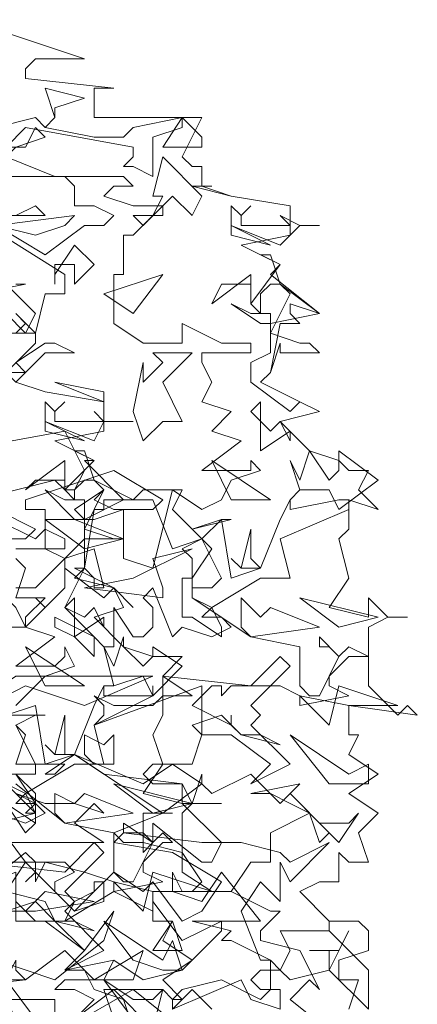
# Model space of a CAD drawing. Header units: millimetres. Extents: x 4234 to 4704, y 1542 to 2004.
# Tile 71 of 256: x 4252.52 to 4256.56, y 1738.83 to 1748.83. Entities that reach past the tile are written whole.
import ezdxf

# ---------------------------------------------------------------- set-up
doc = ezdxf.new("R2010")
doc.units = ezdxf.units.MM
doc.layers.add('BOD', color=40, linetype='Continuous')

# ---------------------------------------------------------------- blocks, each defined once
blk = doc.blocks.new('A$Cf9015526')
at = {"color": 116, "lineweight": 0, "true_color": 0x136734}
for points in [[(1.7766, 3.5754), (1.9098, 3.5309), (2.0431, 3.4865), (1.932, 3.4865), (1.9098, 3.4643), (1.9098, 3.4421), (2.1097, 3.4199), (2.0875, 3.4199), (2.0653, 3.4199), (2.0653, 3.3533), (2.3095, 3.3533), (2.2651, 3.2645), (2.2873, 3.2423), (2.3095, 3.2423), (2.3095, 3.1978), (2.2873, 3.1978), (2.3762, 3.1756), (2.5094, 3.1534), (2.5094, 3.0868), (2.3984, 3.0646), (2.4872, 3.0202), (2.465, 2.998), (2.576, 2.9091), (2.465, 2.8869), (2.465, 2.8647), (2.5316, 2.8425), (2.5538, 2.8425), (2.576, 2.8203), (2.4872, 2.8203), (2.4872, 2.8425), (2.465, 2.7759), (2.4428, 2.7537), (2.5316, 2.7093), (2.576, 2.6871), (2.4872, 2.6649), (2.5538, 2.5982), (2.6204, 2.576), (2.6427, 2.5538), (2.6871, 2.5538), (2.6649, 2.5094), (2.7093, 2.465), (2.6427, 2.4872), (2.6427, 2.4206), (2.6204, 2.3984), (2.6427, 2.3095), (2.5982, 2.2429), (2.6871, 2.2207), (2.6871, 2.2651), (2.7315, 2.2207), (2.7759, 2.2207), (2.7315, 2.2207), (2.6871, 2.1985), (2.6871, 2.0653), (2.7537, 1.9986), (2.7759, 2.0209), (2.7981, 1.9986), (2.6427, 2.0209), (2.6427, 1.9542), (2.6649, 1.9542), (2.6427, 1.9098), (2.7093, 1.8654), (2.6427, 1.821), (2.7093, 1.7766), (2.6649, 1.7322), (2.6871, 1.6655), (2.6427, 1.6655), (2.6204, 1.6877), (2.6204, 1.6211), (2.5982, 1.6211), (2.576, 1.6211), (2.5316, 1.5989), (2.5982, 1.5323), (2.6649, 1.5323), (2.6871, 1.5101), (2.6871, 1.4657), (2.6204, 1.4435), (2.6204, 1.4213), (2.6204, 1.3991), (2.6649, 1.3991), (2.6427, 1.3324)], [(1.8876, 3.1312), (1.932, 3.1534), (1.9542, 3.1312), (1.8654, 3.1312)], [(1.8432, 3.109), (1.9542, 3.0424), (2.0431, 3.109), (2.0875, 3.109), (2.1097, 3.1312), (2.0653, 3.1534), (2.0209, 3.1534), (2.0209, 3.1978), (1.9986, 3.22), (1.9542, 3.22), (2.1319, 3.22), (2.1541, 3.1978), (2.1097, 3.1978), (2.0875, 3.1756), (2.1541, 3.1534), (2.2207, 3.1534), (2.1541, 3.0868), (2.1319, 3.0868), (2.1319, 2.998), (2.1097, 2.998), (2.1097, 2.8869), (2.1763, 2.8425), (2.2651, 2.8425), (2.2651, 2.8869), (2.354, 2.8425), (2.3762, 2.8425), (2.4206, 2.8425), (2.4206, 2.8203), (2.3095, 2.8203), (2.3095, 2.7981), (2.3318, 2.7537), (2.3095, 2.7093), (2.3762, 2.6871), (2.3318, 2.6427), (2.3984, 2.6205), (2.3095, 2.5538), (2.3984, 2.5538), (2.4206, 2.5538), (2.4206, 2.576), (2.4428, 2.5538), (2.3762, 2.5316), (2.354, 2.4872), (2.3095, 2.465), (2.2429, 2.5094), (2.1985, 2.3318), (2.1319, 2.354), (2.1319, 2.465), (2.0653, 2.4428), (2.0431, 2.4428), (2.0209, 2.465), (2.0875, 2.5094), (2.0653, 2.4872), (2.1097, 2.465), (2.1319, 2.465), (2.1985, 2.465), (2.2207, 2.4872), (2.1097, 2.5538), (1.9098, 2.4872), (1.9098, 2.465), (1.9542, 2.465), (1.9542, 2.3762), (1.9986, 2.354), (2.0653, 2.3762), (2.0875, 2.2873), (2.0653, 2.2873), (2.0653, 2.3095), (2.0431, 2.3318), (1.9986, 2.2429), (2.0653, 2.1763), (2.0875, 2.1541), (2.1097, 2.1541), (2.1097, 2.2429), (2.1541, 2.1763), (2.1763, 2.1763), (2.1985, 2.1985), (2.1985, 2.2429), (2.1763, 2.2651), (2.1985, 2.2873), (2.2429, 2.1763), (2.2651, 2.1985), (2.3318, 2.1763), (2.3762, 2.1985), (2.354, 2.2207), (2.3095, 2.2207), (2.3318, 2.2429), (2.2873, 2.2651), (2.2873, 2.354), (2.2651, 2.3762), (2.3095, 2.3984), (2.2873, 2.4206), (2.3762, 2.4428), (2.354, 2.4428), (2.3095, 2.3984), (2.3318, 2.3762), (2.2873, 2.3095), (2.2873, 2.2651), (2.4206, 2.1763), (2.5316, 2.1541), (2.5316, 2.0653), (2.5538, 2.0431), (2.576, 2.0431), (2.6204, 2.1319), (2.5982, 2.1541), (2.576, 2.1541), (2.576, 2.1763), (2.6204, 2.1319), (2.6427, 2.1541), (2.6871, 2.1319), (2.6427, 2.1319), (2.5982, 2.0875), (2.5982, 2.0653), (2.6427, 2.0431), (2.5316, 2.0209), (2.5316, 2.0431), (2.4872, 2.0653), (2.3762, 2.0653), (2.354, 2.0431), (2.354, 2.0653), (2.3318, 2.0653), (2.2873, 2.0209), (2.3762, 1.9764), (2.3762, 1.9986), (2.3762, 1.9764), (2.3984, 1.9542), (2.4428, 1.9542), (2.4872, 1.932), (2.3984, 1.9542), (2.354, 1.9986), (2.2873, 1.9764), (2.3095, 1.9542), (2.2873, 1.8876), (2.2651, 1.8876), (2.1985, 1.8876), (2.1763, 1.8654), (2.1985, 1.8432), (2.2651, 1.8432), (2.0875, 1.8654), (2.0209, 1.9098), (1.9542, 1.8654), (1.9764, 1.8654), (1.9986, 1.8876), (1.9098, 1.8876), (1.8876, 1.8876)], [(1.8654, 1.7988), (1.9098, 1.7322), (1.932, 1.7544), (1.932, 1.7988), (1.8876, 1.821), (1.9542, 1.7988), (2.0209, 1.7988), (2.0875, 1.7766), (2.0653, 1.7988), (2.0209, 1.7544), (2.0875, 1.71), (1.8654, 1.71)], [(1.8876, 1.6655), (1.9986, 1.6655), (2.0209, 1.6433), (1.9764, 1.6211), (1.9764, 1.5989), (2.0209, 1.5545), (2.0653, 1.5989), (2.0653, 1.6211), (2.0875, 1.6211), (2.0875, 1.5767), (2.0209, 1.5545), (1.932, 1.6433), (1.9098, 1.6211), (1.932, 1.6433), (1.932, 1.6655), (1.9098, 1.6877), (1.7988, 1.5989)], [(1.8876, 1.5767), (1.932, 1.5323), (1.9764, 1.5323), (2.0431, 1.4657), (2.1097, 1.5545), (2.0875, 1.4879), (1.9764, 1.3991), (1.8432, 1.4435)], [(1.8876, 1.3102), (1.8654, 1.3546), (1.9764, 1.3546), (1.9764, 1.3102)], [(1.9986, 1.288), (2.1541, 1.3768), (2.2651, 1.288)], [(2.3318, 1.3324), (2.2873, 1.3768), (2.2651, 1.3546), (2.2429, 1.3546), (2.2651, 1.3768), (2.354, 1.3991), (2.4428, 1.3546), (2.465, 1.3768), (2.465, 1.4435), (2.3762, 1.4879), (2.354, 1.4879), (2.3762, 1.5101), (2.2873, 1.5323), (2.4428, 1.5323), (2.354, 1.6433), (2.3095, 1.5767), (2.2429, 1.5989), (2.2429, 1.6433), (2.2651, 1.5989), (2.2873, 1.5989), (2.3095, 1.6211), (2.2651, 1.6877), (2.1763, 1.71), (2.1319, 1.71), (2.1097, 1.7322), (2.2207, 1.7766), (2.2429, 1.7766), (2.2207, 1.7766), (2.1763, 1.7766), (2.1763, 1.71), (2.1763, 1.6877), (2.1985, 1.71), (2.1985, 1.7544), (2.3095, 1.6655), (2.3318, 1.6655), (2.354, 1.71), (2.2651, 1.7988), (2.2873, 1.7988), (2.3095, 1.8654), (2.3095, 1.8432), (2.3318, 1.821), (2.4206, 1.8654), (2.4872, 1.7988), (2.5094, 1.821), (2.576, 1.7544), (2.6427, 1.7544), (2.6649, 1.7766), (2.6204, 1.71), (2.5538, 1.7766), (2.465, 1.7322), (2.465, 1.6655), (2.4206, 1.6655), (2.3762, 1.5989), (2.465, 1.5545), (2.4872, 1.5545), (2.4428, 1.5101), (2.4428, 1.4879), (2.5316, 1.4657), (2.576, 1.3768), (2.5538, 1.3991), (2.5094, 1.3546), (2.6204, 1.2658)], [(1.8654, 2.1985), (1.9098, 2.1985), (1.9542, 2.2429), (1.932, 2.2651), (1.9542, 2.2429), (1.9986, 2.2873), (1.9986, 2.3318), (1.9986, 2.354), (1.932, 2.2873), (1.9098, 2.2873), (1.8876, 2.2873)], [(1.821, 2.3984), (1.9098, 2.3984), (1.932, 2.4206), (1.8432, 2.465)], [(1.7988, 2.4872), (1.9764, 2.5316), (1.9986, 2.5094), (2.0209, 2.5094), (2.0431, 2.5538), (1.9986, 2.6427), (1.7544, 2.5982)], [(1.8654, 2.7759), (1.932, 2.8425), (1.932, 2.8647), (1.9098, 2.8647), (1.8432, 2.8647)], [(1.8876, 2.8647), (1.9098, 2.8869), (1.8876, 2.9091), (1.932, 2.8647), (1.9542, 2.9536), (1.9764, 2.9536), (1.9986, 2.9536), (1.9986, 2.998), (1.821, 3.109)], [(1.8876, 2.9758), (1.9098, 2.9758), (1.7988, 2.9536)], [(1.8876, 2.7537), (1.9542, 2.7315), (2.0875, 2.7093), (2.0875, 2.6427), (1.9764, 2.6205), (2.0653, 2.576), (2.0431, 2.576), (2.1319, 2.4872), (2.0431, 2.4428), (2.0431, 2.4206), (2.1097, 2.3984), (2.1319, 2.3984), (2.0653, 2.3984), (2.0431, 2.3984), (2.0431, 2.3318), (2.0209, 2.3095), (2.1097, 2.2873), (2.1319, 2.2429), (2.0653, 2.2207), (2.1319, 2.1541), (2.1985, 2.1319), (2.2207, 2.1319), (2.2651, 2.1319), (2.2207, 2.0875), (2.2873, 2.0431), (2.2207, 2.0431), (2.2207, 1.9986), (2.1985, 1.9542), (2.2207, 1.8876), (2.1763, 1.821), (2.2651, 1.7988), (2.2651, 1.8432), (2.2873, 1.7988), (2.354, 1.7988), (2.2873, 1.7988), (2.2651, 1.7766), (2.2651, 1.6433), (2.3318, 1.5989), (2.354, 1.5989), (2.3762, 1.5989), (2.1985, 1.5989), (2.1985, 1.5323), (2.2429, 1.5323), (2.2207, 1.4879), (2.2873, 1.4435), (2.2207, 1.3991), (2.2651, 1.3546), (2.2429, 1.3324)], [(1.8432, 2.4428), (1.932, 2.3984), (1.9542, 2.4206), (1.9986, 2.3984), (1.9986, 2.3762), (1.8876, 2.3762)], [(1.8876, 2.354), (1.9098, 2.3318), (1.8876, 2.2651), (1.9542, 2.2651), (1.9098, 2.2207), (1.9098, 2.1985), (1.9764, 2.1763), (1.8876, 2.1097), (1.9764, 2.1097), (1.9986, 2.1319), (1.9986, 2.1541), (2.0209, 2.1097), (1.9542, 2.0875), (1.932, 2.0653), (1.8876, 2.0209)], [(1.8432, 1.7766), (1.9098, 1.7544), (1.9542, 1.7766), (1.932, 1.7988), (1.8876, 1.7988), (1.9098, 1.821), (1.8654, 1.8432)], [(1.8654, 1.9986), (1.9542, 1.9986), (1.932, 1.9986), (1.8876, 1.9764), (1.9098, 1.9542), (1.8876, 1.8876)], [(1.8876, 1.8432), (1.9986, 1.7544), (2.1097, 1.7322), (2.1097, 1.6433), (2.1319, 1.6211), (2.1541, 1.6211), (2.1985, 1.71), (2.1763, 1.7322), (2.1319, 1.7322), (2.1319, 1.7544), (2.1985, 1.71), (2.2207, 1.7322), (2.2429, 1.71), (2.2207, 1.71), (2.1763, 1.6655), (2.1763, 1.6433), (2.2207, 1.6211), (2.1097, 1.5989), (2.1097, 1.6211), (2.0431, 1.6433), (1.9542, 1.6655), (1.932, 1.6211), (1.932, 1.6433), (1.9098, 1.6655), (1.8654, 1.5989), (1.9542, 1.5767), (1.9764, 1.5323), (2.0209, 1.5323), (2.0653, 1.5101), (1.9764, 1.5323), (1.932, 1.5767), (1.8654, 1.5545)], [(1.932, 1.3102), (1.8654, 1.3991), (1.8876, 1.4435), (1.8876, 1.4213), (1.9098, 1.3991), (1.9986, 1.4657), (2.0653, 1.3991), (2.0875, 1.3991), (2.1541, 1.3546), (2.1985, 1.3546), (2.2207, 1.3768), (2.1985, 1.288), (2.1097, 1.3768), (2.0209, 1.3102)], [(1.8654, 1.9986), (1.932, 2.0209), (1.9542, 1.8876), (2.0209, 1.9098), (2.0653, 2.0209), (2.0875, 2.0653), (2.0875, 2.0431), (2.1985, 2.0431), (2.1985, 2.0653), (2.1985, 2.0431), (2.0653, 1.9764), (2.0875, 1.8876), (2.0209, 1.8876), (1.9098, 1.821), (1.932, 1.7766), (1.932, 1.7544), (1.8654, 1.7988)], [(1.8654, 1.8654), (1.932, 1.8654), (1.932, 1.8876), (1.8876, 1.9764)], [(2.0209, 1.3102), (2.0653, 1.3546), (2.0209, 1.3768), (1.9764, 1.3768), (1.9986, 1.3991), (2.0875, 1.3991), (2.1097, 1.4435), (2.1763, 1.3991), (2.2651, 1.4213), (2.354, 1.5101), (2.354, 1.5323), (2.2651, 1.4879), (2.1985, 1.5767), (2.1985, 1.5545), (2.1097, 1.5989), (1.9986, 1.5323), (2.0209, 1.5767), (2.0653, 1.5989), (2.1097, 1.6433), (2.1763, 1.5989), (2.1985, 1.6211), (2.2651, 1.5323), (2.3095, 1.5545), (2.354, 1.6211), (2.2429, 1.6877), (2.1097, 1.71), (2.1319, 1.7322), (2.3095, 1.71), (2.3984, 1.71), (2.4872, 1.6877), (2.5094, 1.6655), (2.5982, 1.71), (2.5094, 1.6211), (2.4872, 1.6655), (2.4872, 1.5767), (2.4428, 1.6211), (2.3984, 1.5545), (2.4428, 1.4435), (2.465, 1.4435), (2.4872, 1.4213), (2.5094, 1.4657), (2.4872, 1.5101), (2.5982, 1.5101), (2.5982, 1.5323), (2.5982, 1.5101), (2.6871, 1.4213), (2.6871, 1.3324), (2.5982, 1.4213), (2.5094, 1.3991), (2.4872, 1.4213), (2.4428, 1.4213), (2.4206, 1.3991), (2.4428, 1.3768), (2.4872, 1.3768), (2.4872, 1.3324), (2.4206, 1.3546), (2.3984, 1.3991), (2.2429, 1.3324), (2.2429, 1.3546), (2.2207, 1.3768), (2.0875, 1.3768), (2.1097, 1.3102)]]:
    blk.add_lwpolyline(points, dxfattribs=at)
for points in [[(1.9764, 3.3755), (1.9764, 3.3533), (1.9542, 3.3311), (2.0653, 3.3089), (2.1319, 3.3089), (2.1541, 3.3311), (2.2651, 3.3533), (2.2651, 3.3311), (2.1985, 3.3089), (2.1985, 3.22), (2.1541, 3.2423), (2.1319, 3.2423), (2.1541, 3.2645), (2.1541, 3.2867), (1.9098, 3.3311), (1.8654, 3.2867), (1.7544, 3.3089), (1.932, 3.3533), (1.9542, 3.3311), (1.9764, 3.3533), (1.9542, 3.4199), (2.0431, 3.3977)], [(2.3095, 3.2867), (2.2207, 3.2867), (2.2651, 3.3533), (2.3095, 3.3089)], [(1.8876, 3.2867), (1.8654, 3.2645), (1.9764, 3.22), (1.8654, 3.22), (1.8654, 3.2423), (1.7988, 3.2423), (1.8432, 3.2867), (1.9098, 3.2867), (1.932, 3.3311), (1.9542, 3.3089)], [(2.2873, 3.1312), (2.2429, 3.1756), (2.2207, 3.1534), (2.2207, 3.1312), (2.1985, 3.1312), (2.1763, 3.109), (2.1541, 3.1312), (2.1985, 3.1312), (2.2207, 3.1756), (2.1985, 3.1756), (2.2207, 3.2645), (2.3095, 3.1756)], [(2.3095, 3.1978), (2.3762, 3.1756), (2.3095, 3.1978), (2.2873, 3.1978), (2.3318, 3.1978)], [(2.4206, 3.1534), (2.3984, 3.1312), (2.3984, 3.109), (2.4872, 3.109), (2.5094, 3.109), (2.4872, 3.1312), (2.5316, 3.109), (2.576, 3.109), (2.5316, 3.109), (2.4872, 3.0646), (2.3762, 3.109), (2.3762, 3.1534), (2.3984, 3.1312)], [(1.932, 3.0868), (1.8432, 3.109), (2.0209, 3.1312), (1.9986, 3.109)], [(2.3762, 3.0868), (2.3762, 3.109), (2.465, 3.0646)], [(2.0209, 2.9758), (2.0209, 3.0202), (1.9986, 3.0202), (1.9764, 3.0202), (1.9764, 2.9758), (1.9764, 2.998), (2.0209, 3.0646), (2.0653, 3.0202)], [(2.4872, 2.9758), (2.576, 2.9091), (2.5094, 2.9314), (2.5094, 2.9091), (2.5316, 2.8869), (2.4872, 2.8869), (2.465, 2.7759), (2.4428, 2.7537), (2.5316, 2.7093), (2.576, 2.6871), (2.5316, 2.7093), (2.5094, 2.6871), (2.4206, 2.7537), (2.4206, 2.7981), (2.465, 2.8203), (2.465, 2.8647), (2.5094, 2.9536), (2.4872, 2.9758), (2.465, 2.9758), (2.4428, 2.9536), (2.4428, 2.9091), (2.4206, 2.9314), (2.4206, 2.9758), (2.354, 2.9758), (2.3318, 2.9314), (2.4206, 2.998), (2.4206, 2.9536), (2.4206, 2.9314), (2.4872, 3.0202), (2.4428, 3.0424), (2.465, 3.0424)], [(1.9098, 2.8647), (1.8654, 2.9091), (1.8432, 2.8869), (1.8432, 2.8425), (1.821, 2.8425), (1.7988, 2.8425), (1.7766, 2.8425), (1.8432, 2.8425), (1.8432, 2.9091), (1.8432, 2.998), (1.932, 2.9091)], [(2.0875, 2.9536), (2.2207, 2.998), (2.1541, 2.9091)], [(2.4428, 2.9091), (2.465, 2.9091), (2.465, 2.8869), (2.4428, 2.8869), (2.3762, 2.9314), (2.4206, 2.9091)], [(2.0209, 2.8203), (1.9542, 2.8203), (1.9098, 2.7759), (1.8876, 2.7981), (1.9542, 2.8425), (1.9764, 2.8425)], [(2.2207, 2.7537), (2.2651, 2.6649), (2.2207, 2.6649), (2.1763, 2.6205), (2.1541, 2.6871), (2.1763, 2.7981), (2.1763, 2.7759), (2.1763, 2.7537), (2.2207, 2.7981), (2.1985, 2.8203), (2.2873, 2.8203)], [(1.8876, 2.7537), (1.9542, 2.7315), (1.8876, 2.7537), (1.8654, 2.7759), (1.9098, 2.7759)], [(2.0875, 2.7093), (1.9764, 2.7537), (2.0875, 2.7315)], [(1.9986, 2.7093), (1.9764, 2.6871), (1.9764, 2.6649), (2.0653, 2.6649), (2.0875, 2.6649), (2.0653, 2.6871), (2.0875, 2.6649), (2.1541, 2.6649), (2.0875, 2.6649), (2.0653, 2.6205), (1.9542, 2.6649), (1.9542, 2.7093), (1.9764, 2.6871)], [(2.465, 2.6427), (2.4872, 2.6649), (2.5094, 2.6205), (2.5094, 2.6427), (2.4428, 2.5982), (2.4428, 2.7093), (2.4206, 2.6871)], [(1.9542, 2.6427), (1.9542, 2.6649), (2.0431, 2.6205)], [(2.0653, 2.5316), (2.1541, 2.4872), (2.0875, 2.4872), (2.0875, 2.465), (2.0653, 2.465), (2.0431, 2.3318), (2.0209, 2.3318), (2.1097, 2.2873), (2.1541, 2.2429), (2.1097, 2.2873), (2.0875, 2.2651), (1.9986, 2.3318), (1.9986, 2.354), (2.0431, 2.3984), (2.0431, 2.4206), (2.0875, 2.5094), (2.0653, 2.5316), (2.0431, 2.5316), (2.0209, 2.5094), (2.0209, 2.4872), (1.9986, 2.5094), (1.9986, 2.5316), (1.932, 2.5316), (1.9098, 2.5094), (1.9986, 2.576), (1.9986, 2.5094), (2.0653, 2.576), (2.0209, 2.5982), (2.0431, 2.5982)], [(2.5982, 2.5316), (2.6204, 2.5538), (2.6204, 2.5982), (2.7093, 2.5316), (2.6204, 2.465), (2.5982, 2.5094), (2.5316, 2.5094), (2.5094, 2.4872), (2.5316, 2.5094), (2.5094, 2.576), (2.5316, 2.5316), (2.5538, 2.5982)], [(2.465, 2.4872), (2.3318, 2.576), (2.3762, 2.4872)], [(2.0209, 2.4872), (2.0431, 2.4872), (2.0431, 2.4428), (2.0209, 2.4428), (1.9542, 2.5094), (1.9986, 2.4872)], [(2.2429, 2.465), (2.2873, 2.4206), (2.354, 2.4428), (2.3762, 2.3095), (2.4428, 2.3318), (2.4872, 2.4428), (2.5094, 2.4872), (2.5094, 2.465), (2.6204, 2.4872), (2.6427, 2.4872), (2.6427, 2.465), (2.4872, 2.3984), (2.5094, 2.3095), (2.4428, 2.3095), (2.3318, 2.2429), (2.354, 2.1985), (2.354, 2.1763), (2.2873, 2.2207), (2.2651, 2.2207), (2.2651, 2.3095), (2.2873, 2.3095), (2.2873, 2.2873), (2.3318, 2.2873), (2.354, 2.3095), (2.3095, 2.3984), (2.2429, 2.3762), (2.1985, 2.4872), (2.1541, 2.4872), (2.1763, 2.5094), (2.2651, 2.5094)], [(2.0431, 2.3762), (1.9542, 2.4428), (1.9764, 2.4428), (2.0209, 2.4428), (2.1319, 2.3984)], [(2.4428, 2.3318), (2.3984, 2.3318), (2.3762, 2.354), (2.3984, 2.3318), (2.4206, 2.4206), (2.4206, 2.354)], [(2.2207, 2.2651), (2.0431, 2.2873), (2.1541, 2.3095), (2.2873, 2.3762), (2.1985, 2.354), (2.2207, 2.2873)], [(1.8432, 2.2873), (1.8876, 2.2429), (1.9098, 2.1985), (1.7988, 2.1985), (1.7766, 2.1985), (1.7544, 2.1985), (1.71, 2.2207), (1.6655, 2.3095), (1.7988, 2.2429)], [(2.0431, 2.2207), (2.0653, 2.2429), (2.0875, 2.1985), (2.0875, 2.2207), (2.0209, 2.1763), (2.0209, 2.2651), (1.9986, 2.2429)], [(2.465, 2.2429), (2.576, 2.1985), (2.4206, 2.1763), (2.3984, 2.1985), (2.3984, 2.2651), (2.4428, 2.2207)], [(2.7093, 2.2207), (2.5316, 2.2651), (2.6204, 2.1985)], [(2.0653, 2.1319), (2.0209, 2.1763), (1.9764, 2.1985), (1.9764, 2.2207), (2.0653, 2.1763)], [(2.1763, 2.1097), (2.1985, 2.1319), (2.1985, 2.1541), (2.2651, 2.1097), (2.1985, 2.0431), (2.1763, 2.0875), (2.1097, 2.0653), (2.0875, 2.0653), (2.1097, 2.0653), (2.0875, 2.1541), (2.1097, 2.1097), (2.1319, 2.1763), (2.1319, 2.1541)], [(2.0431, 2.0653), (1.9098, 2.1541), (1.9542, 2.0653)], [(2.4206, 2.0209), (2.4428, 1.9986), (2.4206, 1.9764), (2.5094, 1.8876), (2.4206, 1.8432), (2.465, 1.8876), (2.3762, 1.9542), (2.3095, 1.9542), (2.3095, 2.0653), (2.0653, 1.9764), (2.0875, 1.9986), (2.0875, 2.0209), (2.0653, 2.0431), (2.1097, 2.0209), (2.1985, 2.0209), (2.2207, 2.0431), (2.2207, 2.0875), (2.4206, 2.0653), (2.4872, 2.1319), (2.5094, 2.1097)], [(2.0431, 2.0209), (1.9098, 2.0653), (1.8654, 2.0431), (1.8432, 2.0209), (1.8432, 1.9764), (1.821, 1.9986), (1.7544, 1.9764), (1.7544, 1.9986), (1.8432, 2.0209), (1.821, 2.0431), (1.8876, 2.0875), (2.1985, 2.0875)], [(2.6427, 2.0209), (2.5316, 2.0431), (2.5982, 1.9764), (2.6204, 2.0653), (2.7537, 2.0209)], [(2.0209, 1.9098), (1.9764, 1.9098), (1.9542, 1.932), (1.9764, 1.9098), (1.9986, 1.9986), (1.9986, 1.9098)], [(2.1097, 1.9542), (2.1097, 1.8876), (2.0653, 1.8876), (2.0431, 1.9098), (2.0431, 1.9542), (2.0875, 1.932)], [(2.6871, 1.8876), (2.6871, 1.8432), (2.6427, 1.8432), (2.5982, 1.8432), (2.5094, 1.9542), (2.6427, 1.8654)], [(1.8432, 1.8654), (1.932, 1.7766), (1.8432, 1.7544), (1.9098, 1.6655), (1.8654, 1.6655), (1.8654, 1.71), (1.8432, 1.7322), (1.7988, 1.7322), (1.7544, 1.6655), (1.6433, 1.6655), (1.8654, 1.7544), (1.8432, 1.7766), (1.7988, 1.7766), (1.821, 1.7988), (1.821, 1.8432), (1.7766, 1.8432), (1.7544, 1.8654), (1.71, 1.8876), (1.7322, 1.932), (1.7988, 1.8654)], [(2.2207, 1.7766), (2.0209, 1.9098), (2.1763, 1.8432), (2.2429, 1.8876), (2.3095, 1.8432)], [(1.932, 1.7766), (1.9098, 1.7766), (1.932, 1.7988), (1.8876, 1.8654), (1.932, 1.821)], [(2.2873, 1.7988), (2.1097, 1.8432), (2.1985, 1.7766)], [(2.5982, 1.7322), (2.576, 1.71), (2.5538, 1.7766), (2.5094, 1.7988), (2.465, 1.821), (2.4206, 1.821), (2.5316, 1.8432), (2.5094, 1.821)], [(2.0431, 1.821), (2.1541, 1.7766), (1.9986, 1.7544), (1.9764, 1.7766), (1.9764, 1.821), (2.0209, 1.7988)], [(1.9986, 1.5989), (2.0209, 1.5767), (1.9986, 1.5545), (2.0875, 1.4657), (1.9986, 1.4213), (2.0431, 1.4657), (1.9542, 1.5323), (1.8876, 1.5323), (1.8876, 1.6433), (1.6655, 1.5545), (1.6655, 1.5767), (1.6655, 1.5989), (1.6655, 1.6211), (1.6877, 1.5989), (1.7766, 1.5989), (1.7988, 1.6211), (1.7988, 1.6655), (1.9986, 1.6433), (2.0653, 1.71), (2.0875, 1.6877)], [(2.1985, 1.5989), (2.1097, 1.6211), (2.1763, 1.5545), (2.1985, 1.6433), (2.3318, 1.5989)], [(1.932, 1.5545), (1.8432, 1.5545), (1.9098, 1.5545), (1.9542, 1.5989), (2.0653, 1.5767)], [(2.2429, 1.4879), (2.2651, 1.4213), (2.2207, 1.4213), (2.1541, 1.4435), (2.0875, 1.5323), (2.2207, 1.4435)], [(2.1985, 1.4657), (2.2429, 1.5323), (2.2651, 1.4657)], [(2.5982, 1.4657), (2.5538, 1.4657), (2.6204, 1.4657), (2.6427, 1.5101), (2.5982, 1.4213)], [(1.5101, 1.4435), (1.5989, 1.3991), (1.6211, 1.3991), (1.6655, 1.4435), (1.7322, 1.3991), (1.9098, 1.3991), (1.71, 1.3768), (1.5767, 1.3991), (1.5101, 1.4435), (1.4435, 1.3768), (1.3768, 1.3991), (1.3546, 1.3768), (1.3546, 1.3324), (1.288, 1.3991), (1.3102, 1.4657), (1.3546, 1.4213)], [(2.0653, 1.3991), (2.1763, 1.4657), (2.1541, 1.3991)], [(2.1541, 1.3102), (2.1541, 1.288), (2.1319, 1.3546), (2.0653, 1.3768), (2.0431, 1.4213), (1.9986, 1.4213), (2.1097, 1.4435), (2.0875, 1.3991)]]:
    blk.add_lwpolyline(points, close=True, dxfattribs=at)

msp = doc.modelspace()

# ---------------------------------------------------------------- block references
at = {"layer": 'BOD', "xscale": 4.480026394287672, "yscale": 4.480026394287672, "zscale": 4.480026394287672}
msp.add_blockref('A$Cf9015526', (4244.0271, 1732.8132, 480.9174), dxfattribs=at)

doc.saveas('drawing.dxf')
